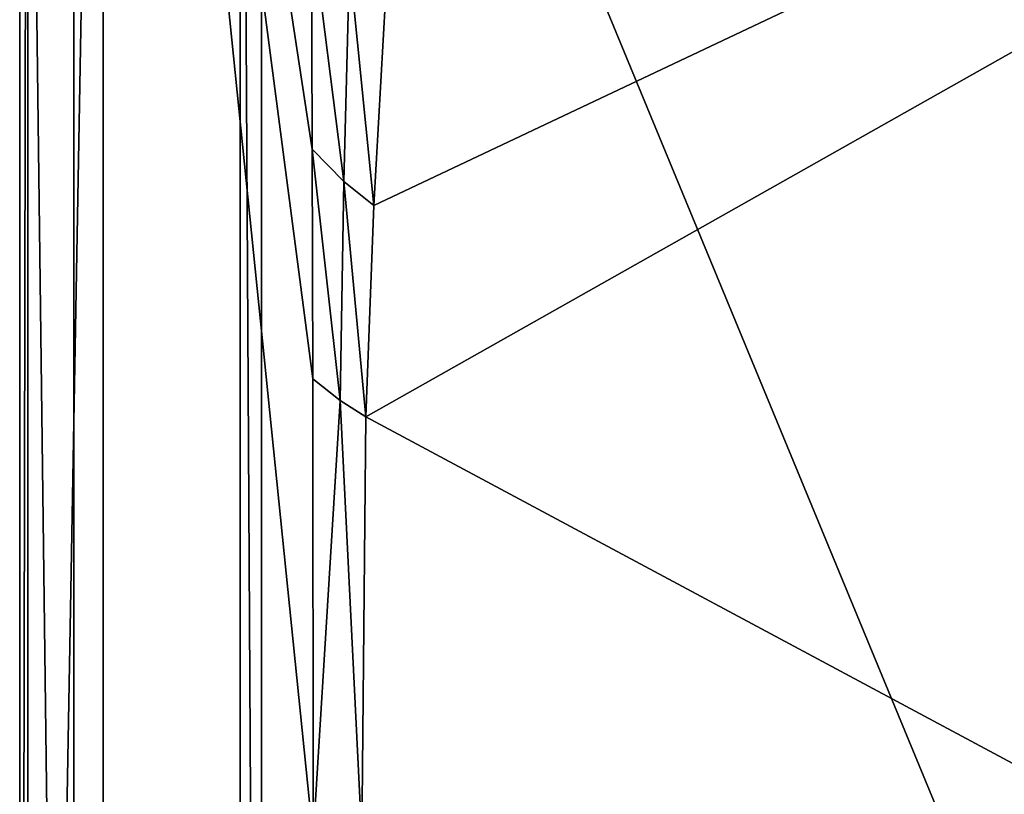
# Model space of a CAD drawing. Header units: metres. Extents: x -1204 to 0, y -809 to 0.
# Tile 11 of 111: x -1204 to -1022, y -394 to -251. Entities that reach past the tile are written whole.
import ezdxf

# ---------------------------------------------------------------- set-up
doc = ezdxf.new("R2010")
doc.units = ezdxf.units.M

msp = doc.modelspace()

# ---------------------------------------------------------------- linework, layer by layer
at = {"layer": 'top012'}
for points in [[(-1159.290161, -58.544975, 164.560944), (-1159.290161, -751.544983, 164.560944), (-1163.290161, -58.544975, 164.560944)], [(-1159.290161, -751.544983, 164.560944), (-1163.290161, -751.544983, 164.560944), (-1163.290161, -58.544975, 164.560944)], [(-1163.290161, -58.544975, 2061.561035), (-1163.290161, -58.544975, 164.560944), (-1163.290161, -751.544983, 2061.561035)], [(-1163.290161, -58.544975, 164.560944), (-1163.290161, -751.544983, 164.560944), (-1163.290161, -751.544983, 2061.561035)], [(-1159.290161, -58.544975, 2061.561035), (-1163.290161, -58.544975, 2061.561035), (-1159.290161, -751.544983, 2061.561035)], [(-1163.290161, -58.544975, 2061.561035), (-1163.290161, -751.544983, 2061.561035), (-1159.290161, -751.544983, 2061.561035)], [(-1159.290161, -751.544983, 2061.561035), (-1159.290161, -751.544983, 164.560944), (-1159.290161, -58.544975, 2061.561035)], [(-1159.290161, -751.544983, 164.560944), (-1159.290161, -58.544975, 164.560944), (-1159.290161, -58.544975, 2061.561035)]]:
    msp.add_3dface(points, dxfattribs=at)
at = {"layer": 'top0123459'}
for points in [[(-1204.042358, 0), (-1204.042358, -804.032166), (-1202.515137, -1.527202, 175)], [(-1204.042358, -804.032166), (-1204.042358, 0), (-1194.042358, -794.032166)], [(-1194.042358, -794.032166), (-1204.042358, 0), (-1194.042358, -10)], [(-1204.042358, -804.032166), (-1202.515137, -802.504944, 175), (-1202.515137, -1.527202, 175)], [(-1202.515137, -802.504944, 175), (-1188.580933, -20.421553, 175), (-1202.515137, -1.527202, 175)], [(-1194.042358, -794.032166), (-1194.042358, -10), (-1194.042358, -794.032166, 90)], [(-1194.042358, -10), (-1194.042358, -10, 90), (-1194.042358, -794.032166, 90)], [(-1194.042358, -794.032166, 90), (-1194.042358, -10, 90), (-887.021179, -753.244812, 90)], [(-887.021179, -753.244812, 90), (-1194.042358, -10, 90), (-633.427063, -638.481384, 90)], [(-1194.042358, -10, 90), (-626.241211, -632.856445, 90), (-633.427063, -638.481384, 90)], [(-10, -10, 90), (-602.021179, -625.846375, 90), (-1194.042358, -10, 90)], [(-602.021179, -625.846375, 90), (-610.037109, -626.560547, 90), (-1194.042358, -10, 90)], [(-1194.042358, -10, 90), (-610.037109, -626.560547, 90), (-618.258606, -628.853394, 90)], [(-618.258606, -628.853394, 90), (-626.241211, -632.856445, 90), (-1194.042358, -10, 90)], [(-1188.580933, -783.610596, 175), (-1188.580933, -20.421553, 175), (-1202.515137, -802.504944, 175)], [(-1188.580933, -783.610596, 163.059708), (-1149.762817, -402.016876, 163.059708), (-1188.580933, -20.421553, 163.059708)], [(-1149.762817, -402.016876, 163.059708), (-1149.848755, -316.998016, 163.059708), (-1188.580933, -20.421553, 163.059708)], [(-1188.580933, -20.421553, 163.059708), (-1149.848755, -316.998016, 163.059708), (-1149.95813, -274.499115, 163.059708)], [(-1149.95813, -274.499115, 163.059708), (-1150.090698, -233.283218, 163.059708), (-1188.580933, -20.421553, 163.059708)], [(-1188.580933, -20.421553, 163.059708), (-1188.580933, -20.421553, 175), (-1188.580933, -783.610596, 163.059708)], [(-1188.580933, -20.421553, 175), (-1188.580933, -783.610596, 175), (-1188.580933, -783.610596, 163.059708)], [(-613.877686, -606.131226, 109.443001), (-720.814026, -87.26474, 118.499847), (-1139.987671, -324.029175, 114.367111)], [(-720.814026, -87.26474, 118.499847), (-1138.536865, -284.940247, 115.049408), (-1139.987671, -324.029175, 114.367111)], [(-1138.536865, -284.940247, 115.049408), (-720.814026, -87.26474, 118.499847), (-1136.397095, -246.592377, 115.718773)], [(-1150.090698, -233.283218, 163.059708), (-1144.086914, -280.507874, 138.636292), (-1143.056885, -240.026489, 139.084473)], [(-1150.090698, -233.283218, 163.059708), (-1149.95813, -274.499115, 163.059708), (-1144.086914, -280.507874, 138.636292)], [(-1144.086914, -280.507874, 138.636292), (-1138.536865, -284.940247, 115.049408), (-1143.056885, -240.026489, 139.084473)], [(-1138.536865, -284.940247, 115.049408), (-1136.397095, -246.592377, 115.718773), (-1143.056885, -240.026489, 139.084473)], [(-1149.95813, -274.499115, 163.059708), (-1144.785645, -321.001556, 138.232788), (-1144.086914, -280.507874, 138.636292)], [(-1149.95813, -274.499115, 163.059708), (-1149.848755, -316.998016, 163.059708), (-1144.785645, -321.001556, 138.232788)], [(-1144.785645, -321.001556, 138.232788), (-1139.987671, -324.029175, 114.367111), (-1144.086914, -280.507874, 138.636292)], [(-1139.987671, -324.029175, 114.367111), (-1138.536865, -284.940247, 115.049408), (-1144.086914, -280.507874, 138.636292)], [(-1149.848755, -316.998016, 163.059708), (-1149.762817, -402.016876, 163.059708), (-1144.785645, -321.001556, 138.232788)], [(-1149.762817, -402.016876, 163.059708), (-1140.727539, -401.999695, 113.006126), (-1144.785645, -321.001556, 138.232788)], [(-1144.785645, -321.001556, 138.232788), (-1140.727539, -401.999695, 113.006126), (-1139.987671, -324.029175, 114.367111)], [(-1139.987671, -324.029175, 114.367111), (-1140.727539, -401.999695, 113.006126), (-613.877686, -606.131226, 109.443001)]]:
    msp.add_3dface(points, dxfattribs=at)

doc.saveas('drawing.dxf')
